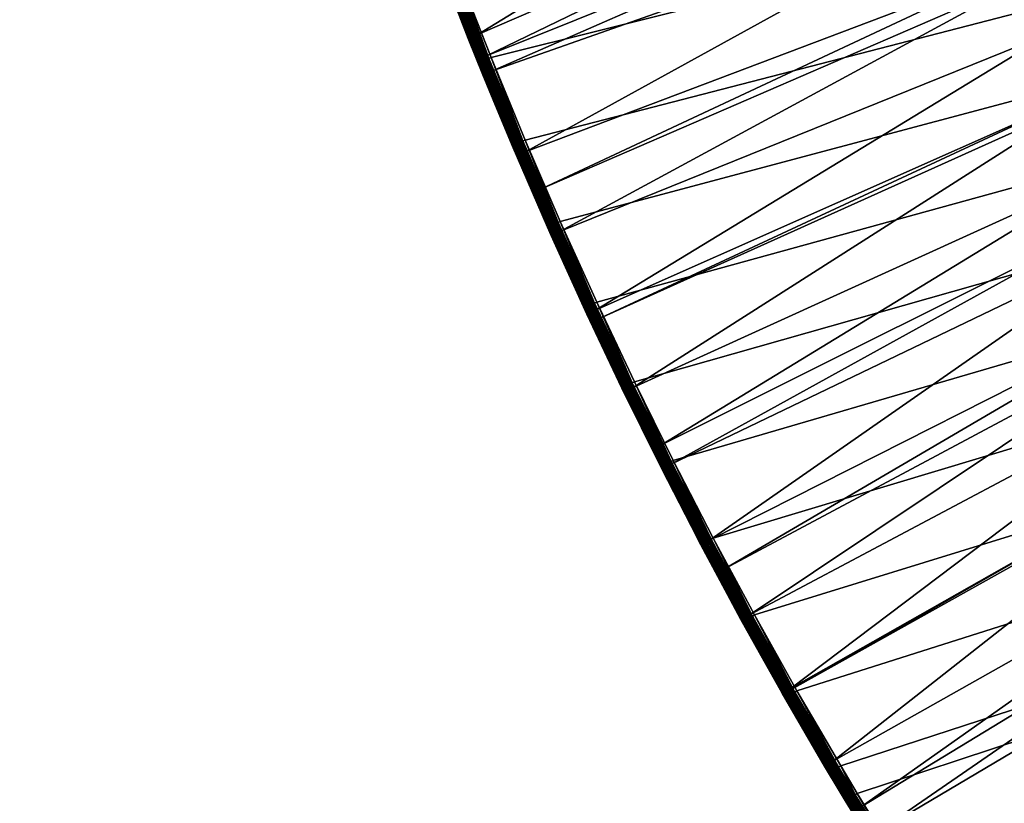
# Model space of a CAD drawing. Header units: inches. Extents: x 79 to 1679, y -392 to 1269.
# Tile 15 of 256: x 81 to 221, y -52 to 60. Entities that reach past the tile are written whole.
import ezdxf

# ---------------------------------------------------------------- set-up
doc = ezdxf.new("R2010")
doc.units = ezdxf.units.IN
doc.header["$MEASUREMENT"] = 0
doc.layers.get('0').update_dxf_attribs({"true_color": 0x9a9ae5})

msp = doc.modelspace()

# ---------------------------------------------------------------- meshes
at = {"color": 146, "true_color": 0x086e86}
mesh = msp.add_polyface(dxfattribs=at)
corners = [(1288.68, 1176.08, 1216.77), (1278.26, 1181.29, 1216.77), (80.75, 435.53, 1216.77), (1267.72, 1186.35, 1216.77), (1257.08, 1191.25, 1216.77), (1319.29, 1159.53, 1216.77), (1309.2, 1165.2, 1216.77), (1299, 1170.72, 1216.77), (1348.89, 1141.58, 1216.77), (1339.14, 1147.72, 1216.77), (1329.27, 1153.7, 1216.77), (1489.24, 1020.86, 1216.77), (1481.63, 1029.43, 1216.77), (1473.87, 1037.85, 1216.77), (1424.1, 1085.56, 1216.77), (1415.26, 1093.05, 1216.77), (1406.26, 1100.39, 1216.77), (1404.98, 1101.42, 1216.77), (1377.46, 1122.22, 1216.77), (1368.05, 1128.83, 1216.77), (1358.53, 1135.28, 1216.77), (1395.92, 1108.51, 1216.77), (1386.75, 1115.45, 1216.77), (1465.96, 1046.14, 1216.77), (1457.89, 1054.3, 1216.77), (1449.68, 1062.31, 1216.77), (1441.31, 1070.2, 1216.77), (1432.78, 1077.95, 1216.77), (926.01, 1165.14, 1186.77), (847.99, -288.64, 1186.77), (913.26, 1165.66, 1186.77), (835.27, -288.17, 1186.77), (900.55, 1166.02, 1186.77), (938.8, 1164.44, 1186.77), (940.44, 1164.34, 1186.77), (953.53, 1163.43, 1186.77), (966.52, 1162.34, 1186.77), (979.4, 1161.07, 1186.77), (992.17, 1159.64, 1186.77), (1004.84, 1158.03, 1186.77), (1017.39, 1156.26, 1186.77), (1029.85, 1154.31, 1186.77), (1042.2, 1152.19, 1186.77), (1054.43, 1149.9, 1186.77), (1066.56, 1147.45, 1186.77), (1078.57, 1144.83, 1186.77)]
mesh.append_faces([[corners[k] for k in face] for face in [(0, 1, 2), (2, 1, 3), (2, 3, 4), (5, 6, 2), (2, 6, 7), (2, 7, 0), (8, 9, 2), (2, 9, 10), (2, 10, 5), (2, 11, 12), (2, 12, 13), (14, 15, 2), (2, 15, 16), (2, 16, 17), (18, 19, 2), (2, 19, 20), (2, 20, 8), (17, 21, 2), (2, 21, 22), (2, 22, 18), (13, 23, 2), (2, 23, 24), (2, 24, 25), (25, 26, 2), (2, 26, 27), (2, 27, 14), (28, 29, 30), (30, 31, 32), (28, 33, 29), (29, 33, 34), (29, 34, 35), (35, 36, 29), (29, 36, 37), (29, 37, 38), (38, 39, 29), (29, 39, 40), (29, 40, 41), (41, 42, 29), (29, 42, 43), (29, 43, 44), (44, 45, 29)]], dxfattribs={"color": 146})
mesh = msp.add_polyface(dxfattribs=at)
corners = [(80.85, 423.66, 1216.77), (1676.77, 436.63, 1216.77), (80.75, 435.53, 1216.77), (81.19, 405.93, 1216.77), (81.73, 388.88, 1216.77), (82.48, 372.19, 1216.77), (83.43, 355.76, 1216.77), (84.58, 339.54, 1216.77), (472.08, -185.35, 1186.77), (463.42, -179.91, 1186.77), (900.55, 1166.02, 1186.77), (454.88, -174.34, 1186.77), (446.47, -168.64, 1186.77), (255.67, 59.4, 1186.77), (251.4, 68.73, 1186.77), (438.18, -162.81, 1186.77), (430.02, -156.84, 1186.77), (421.97, -150.73, 1186.77), (414.04, -144.49, 1186.77), (406.24, -138.11, 1186.77), (402.93, -135.33, 1186.77), (269.31, 31.98, 1186.77), (264.62, 41.02, 1186.77), (260.08, 50.16, 1186.77), (289.8, -3.79, 1186.77), (284.67, 4.64, 1186.77), (305.92, -28.38, 1186.77), (300.43, -20.3, 1186.77), (295.05, -12.11, 1186.77), (279.08, 14.2, 1186.77), (274.13, 23.04, 1186.77), (323.13, -51.89, 1186.77), (317.27, -44.17, 1186.77), (311.54, -36.33, 1186.77), (341.43, -74.34, 1186.77), (335.21, -66.98, 1186.77), (329.11, -59.49, 1186.77), (360.81, -95.71, 1186.77), (354.23, -88.7, 1186.77), (347.77, -81.58, 1186.77), (395.6, -129.02, 1186.77), (388.39, -122.58, 1186.77), (381.3, -116.03, 1186.77), (374.35, -109.37, 1186.77), (367.52, -102.6, 1186.77)]
mesh.append_faces([[corners[k] for k in face] for face in [(0, 1, 2), (0, 3, 1), (1, 3, 4), (1, 4, 5), (5, 6, 1), (1, 6, 7), (8, 9, 10), (10, 9, 11), (10, 11, 12), (13, 14, 10), (12, 15, 10), (10, 15, 16), (10, 16, 17), (17, 18, 10), (10, 18, 19), (10, 19, 20), (21, 22, 10), (10, 22, 23), (10, 23, 13), (10, 24, 25), (26, 27, 10), (10, 27, 28), (10, 28, 24), (25, 29, 10), (10, 29, 30), (10, 30, 21), (31, 32, 10), (10, 32, 33), (10, 33, 26), (34, 35, 10), (10, 35, 36), (10, 36, 31), (37, 38, 10), (10, 38, 39), (10, 39, 34), (20, 40, 10), (10, 40, 41), (10, 41, 42), (42, 43, 10), (10, 43, 44), (10, 44, 37)]], dxfattribs={"color": 146})
mesh = msp.add_polyface(dxfattribs=at)
corners = [(1676.77, 436.63, 1216.77), (84.58, 339.54, 1216.77), (85.93, 323.5, 1216.77), (115.14, 153.99, 1216.77), (118.66, 141.05, 1216.77), (122.34, 128.27, 1216.77), (126.19, 115.64, 1216.77), (87.49, 307.63, 1216.77), (89.24, 291.92, 1216.77), (91.2, 276.38, 1216.77), (130.21, 103.15, 1216.77), (134.39, 90.81, 1216.77), (93.37, 260.98, 1216.77), (95.73, 245.73, 1216.77), (98.31, 230.63, 1216.77), (101.08, 215.67, 1216.77), (104.07, 200.85, 1216.77), (107.27, 186.17, 1216.77), (110.67, 171.63, 1216.77), (114.29, 157.23, 1216.77), (900.55, 1166.02, 1186.77), (565.87, -232.56, 1186.77), (555.89, -228.42, 1186.77), (546.04, -224.16, 1186.77), (536.33, -219.76, 1186.77), (526.76, -215.24, 1186.77), (718.37, -275.59, 1186.77), (706.09, -273.34, 1186.77), (693.93, -270.93, 1186.77), (517.32, -210.58, 1186.77), (508.01, -205.8, 1186.77), (498.83, -200.88, 1186.77), (681.88, -268.35, 1186.77), (669.94, -265.59, 1186.77), (658.11, -262.67, 1186.77), (489.79, -195.83, 1186.77), (480.87, -190.66, 1186.77), (472.08, -185.35, 1186.77), (646.4, -259.59, 1186.77), (634.8, -256.33, 1186.77), (623.31, -252.91, 1186.77), (611.94, -249.32, 1186.77), (600.68, -245.56, 1186.77), (589.54, -241.63, 1186.77), (578.52, -237.53, 1186.77), (567.6, -233.26, 1186.77)]
mesh.append_faces([[corners[k] for k in face] for face in [(0, 1, 2), (3, 4, 0), (0, 4, 5), (0, 5, 6), (2, 7, 0), (0, 7, 8), (0, 8, 9), (6, 10, 0), (0, 10, 11), (9, 12, 0), (0, 12, 13), (0, 13, 14), (14, 15, 0), (0, 15, 16), (0, 16, 17), (17, 18, 0), (0, 18, 19), (0, 19, 3), (20, 21, 22), (22, 23, 20), (20, 23, 24), (20, 24, 25), (20, 26, 27), (20, 27, 28), (25, 29, 20), (20, 29, 30), (20, 30, 31), (28, 32, 20), (20, 32, 33), (20, 33, 34), (31, 35, 20), (20, 35, 36), (20, 36, 37), (34, 38, 20), (20, 38, 39), (20, 39, 40), (40, 41, 20), (20, 41, 42), (20, 42, 43), (43, 44, 20), (20, 44, 45), (20, 45, 21)]], dxfattribs={"color": 146})
mesh = msp.add_polyface(dxfattribs=at)
corners = [(1642.35, 723.21, 1216.77), (1638.83, 736.14, 1216.77), (80.75, 435.53, 1216.77), (1635.15, 748.92, 1216.77), (1631.3, 761.55, 1216.77), (1675.03, 504.68, 1216.77), (1674.08, 521.12, 1216.77), (1672.94, 537.36, 1216.77), (1671.59, 553.42, 1216.77), (1627.28, 774.03, 1216.77), (1623.1, 786.37, 1216.77), (1670.03, 569.31, 1216.77), (1668.28, 585.03, 1216.77), (1666.32, 600.61, 1216.77), (1664.15, 616.03, 1216.77), (1661.78, 631.3, 1216.77), (1659.21, 646.43, 1216.77), (1656.43, 661.41, 1216.77), (1653.44, 676.26, 1216.77), (1650.23, 690.96, 1216.77), (1646.82, 705.53, 1216.77), (1643.19, 719.96, 1216.77), (847.99, -288.64, 1186.77), (1194.62, 1108.48, 1186.77), (1204.56, 1104.31, 1186.77), (1214.36, 1100.01, 1186.77), (1224.03, 1095.58, 1186.77), (1233.56, 1091.01, 1186.77), (1242.95, 1086.32, 1186.77), (1252.22, 1081.5, 1186.77), (1261.35, 1076.55, 1186.77), (1270.35, 1071.47, 1186.77), (1279.22, 1066.26, 1186.77), (1287.97, 1060.92, 1186.77), (1078.57, 1144.83, 1186.77), (1090.47, 1142.04, 1186.77), (1102.26, 1139.08, 1186.77), (1113.93, 1135.95, 1186.77), (1125.49, 1132.66, 1186.77), (1136.94, 1129.2, 1186.77), (1148.27, 1125.57, 1186.77), (1159.48, 1121.78, 1186.77), (1170.58, 1117.81, 1186.77), (1181.56, 1113.68, 1186.77), (1192.43, 1109.38, 1186.77)]
mesh.append_faces([[corners[k] for k in face] for face in [(0, 1, 2), (2, 1, 3), (2, 3, 4), (5, 6, 2), (2, 6, 7), (2, 7, 8), (4, 9, 2), (2, 9, 10), (8, 11, 2), (2, 11, 12), (2, 12, 13), (13, 14, 2), (2, 14, 15), (2, 15, 16), (16, 17, 2), (2, 17, 18), (2, 18, 19), (19, 20, 2), (2, 20, 21), (2, 21, 0), (22, 23, 24), (24, 25, 22), (22, 25, 26), (22, 26, 27), (27, 28, 22), (22, 28, 29), (22, 29, 30), (30, 31, 22), (22, 31, 32), (22, 32, 33), (22, 34, 35), (22, 35, 36), (36, 37, 22), (22, 37, 38), (22, 38, 39), (39, 40, 22), (22, 40, 41), (22, 41, 42), (42, 43, 22), (22, 43, 44), (22, 44, 23)]], dxfattribs={"color": 146})
mesh = msp.add_polyface(dxfattribs=at)
corners = [(80.75, 435.53, 1216.77), (1676.77, 436.63, 1216.77), (1676.65, 453.49, 1216.77), (1676.32, 471.01, 1216.77), (1675.78, 488, 1216.77), (1675.03, 504.68, 1216.77), (1469.26, 878.41, 1186.77), (1474.35, 869.94, 1186.77), (847.99, -288.64, 1186.77), (1475.79, 867.49, 1186.77), (1453.26, 903.08, 1186.77), (1458.71, 894.98, 1186.77), (1464.05, 886.75, 1186.77), (1436.17, 926.69, 1186.77), (1441.99, 918.94, 1186.77), (1447.68, 911.07, 1186.77), (1417.99, 949.24, 1186.77), (1424.17, 941.84, 1186.77), (1430.23, 934.32, 1186.77), (1398.72, 970.72, 1186.77), (1405.26, 963.68, 1186.77), (1411.68, 956.52, 1186.77), (1287.97, 1060.92, 1186.77), (1296.59, 1055.45, 1186.77), (1305.08, 1049.84, 1186.77), (1313.45, 1044.11, 1186.77), (1321.69, 1038.24, 1186.77), (1329.81, 1032.24, 1186.77), (1337.82, 1026.1, 1186.77), (1345.7, 1019.82, 1186.77), (1353.46, 1013.41, 1186.77), (1356.84, 1010.55, 1186.77), (1364.13, 1004.19, 1186.77), (1371.31, 997.72, 1186.77), (1378.35, 991.14, 1186.77), (1503.93, 813.2, 1186.77), (1508.14, 803.81, 1186.77), (1512.22, 794.32, 1186.77), (1385.27, 984.45, 1186.77), (1392.05, 977.64, 1186.77), (1490.48, 840.79, 1186.77), (1495.1, 831.7, 1186.77), (1499.58, 822.5, 1186.77), (1480.82, 858.69, 1186.77), (1485.72, 849.79, 1186.77)]
mesh.append_faces([[corners[k] for k in face] for face in [(0, 1, 2), (2, 3, 0), (0, 3, 4), (0, 4, 5), (6, 7, 8), (8, 7, 9), (10, 11, 8), (8, 11, 12), (8, 12, 6), (13, 14, 8), (8, 14, 15), (8, 15, 10), (16, 17, 8), (8, 17, 18), (8, 18, 13), (19, 20, 8), (8, 20, 21), (8, 21, 16), (22, 23, 8), (8, 23, 24), (8, 24, 25), (25, 26, 8), (8, 26, 27), (8, 27, 28), (28, 29, 8), (8, 29, 30), (8, 30, 31), (31, 32, 8), (8, 32, 33), (8, 33, 34), (35, 36, 8), (8, 36, 37), (34, 38, 8), (8, 38, 39), (8, 39, 19), (40, 41, 8), (8, 41, 42), (8, 42, 35), (9, 43, 8), (8, 43, 44), (8, 44, 40)]], dxfattribs={"color": 146})
mesh = msp.add_polyface(dxfattribs=at)
corners = [(200.16, -50.3, 1216.77), (206.32, -60.29, 1216.77), (1676.77, 436.63, 1216.77), (212.62, -70.13, 1216.77), (219.06, -79.83, 1216.77), (225.65, -89.38, 1216.77), (232.38, -98.78, 1216.77), (239.26, -108.04, 1216.77), (134.39, 90.81, 1216.77), (138.74, 78.62, 1216.77), (143.26, 66.56, 1216.77), (147.94, 54.65, 1216.77), (152.8, 42.88, 1216.77), (157.82, 31.25, 1216.77), (163.01, 19.76, 1216.77), (168.38, 8.4, 1216.77), (173.91, -2.82, 1216.77), (179.62, -13.9, 1216.77), (185.5, -24.85, 1216.77), (191.56, -35.67, 1216.77), (197.79, -46.36, 1216.77), (403.17, -158.03, 1188.29), (395.75, -162.96, 1190.18), (395.13, -151.45, 1188.29), (389.68, -158, 1190.18), (386.21, -155.09, 1190.18), (391.72, -148.59, 1188.29), (416.64, -157.63, 1187.15), (411.35, -164.47, 1188.29), (408.59, -151.28, 1187.15), (400.66, -144.81, 1187.15), (397.3, -141.99, 1187.15), (384.15, -142.08, 1188.29), (389.86, -135.57, 1187.15), (430.02, -156.84, 1186.77), (424.81, -163.83, 1187.15), (421.97, -150.73, 1186.77), (414.04, -144.49, 1186.77), (406.24, -138.11, 1186.77), (402.93, -135.33, 1186.77), (395.6, -129.02, 1186.77)]
mesh.append_faces([[corners[k] for k in face] for face in [(0, 1, 2), (2, 1, 3), (2, 3, 4), (4, 5, 2), (2, 5, 6), (2, 6, 7), (2, 8, 9), (9, 10, 2), (2, 10, 11), (2, 11, 12), (12, 13, 2), (2, 13, 14), (2, 14, 15), (15, 16, 2), (2, 16, 17), (2, 17, 18), (18, 19, 2), (2, 19, 20), (2, 20, 0), (21, 22, 23), (22, 24, 23), (23, 24, 25), (23, 25, 26), (27, 28, 21), (27, 21, 29), (29, 21, 23), (29, 23, 30), (30, 23, 26), (30, 26, 31), (31, 26, 32), (31, 32, 33), (34, 35, 27), (34, 27, 36), (36, 27, 29), (36, 29, 37), (37, 29, 30), (37, 30, 38), (38, 30, 31), (38, 31, 39), (39, 31, 33), (39, 33, 40)]], dxfattribs={"color": 146})
mesh = msp.add_polyface(dxfattribs=at)
corners = [(236.81, 38.83, 1190.18), (168.2, 7.59, 1210.37), (232.23, 48.44, 1190.18), (163.51, 17.48, 1210.37), (231.83, 49.3, 1190.18), (162.95, 18.66, 1210.37), (227.78, 58.15, 1190.18), (157.86, 29.88, 1210.37), (224.36, 65.95, 1190.18), (155.21, 35.98, 1210.37), (223.48, 67.95, 1190.18), (152.93, 41.24, 1210.37), (219.32, 77.85, 1190.18), (148.15, 52.76, 1210.37), (217.23, 83.02, 1190.18), (147.29, 54.9, 1210.37), (215.3, 87.84, 1190.18), (146.08, 57.93, 1210.37), (211.41, 97.93, 1190.18), (141.13, 70.69, 1210.37), (210.45, 100.55, 1190.18), (139.81, 74.28, 1210.37), (207.67, 108.11, 1190.18), (136.39, 83.59, 1210.37), (204.06, 118.38, 1190.18), (204, 118.55, 1190.18), (235.55, 61.63, 1188.29), (231.3, 71.31, 1188.29), (223.22, 90.96, 1188.29), (227.19, 81.09, 1188.29), (219.38, 100.93, 1188.29), (215.68, 110.99, 1188.29), (239.25, 74.73, 1187.15), (235.19, 84.38, 1187.15), (231.27, 94.13, 1187.15), (227.48, 103.97, 1187.15), (239.38, 97.32, 1186.77)]
mesh.append_faces([[corners[k] for k in face] for face in [(0, 1, 2), (2, 3, 4), (4, 3, 5), (4, 5, 6), (6, 5, 7), (6, 7, 8), (8, 7, 9), (8, 9, 10), (10, 9, 11), (10, 11, 12), (12, 11, 13), (12, 13, 14), (14, 13, 15), (14, 15, 16), (16, 15, 17), (16, 17, 18), (18, 17, 19), (18, 19, 20), (20, 21, 22), (22, 23, 24), (24, 23, 25), (4, 6, 26), (26, 6, 8), (26, 8, 27), (27, 8, 10), (27, 10, 12), (14, 28, 12), (12, 28, 29), (12, 29, 27), (14, 16, 28), (28, 16, 18), (28, 18, 30), (30, 18, 20), (30, 20, 31), (20, 22, 31), (32, 27, 29), (33, 29, 28), (33, 28, 34), (34, 28, 30), (34, 30, 35), (35, 30, 31), (36, 34, 35)]], dxfattribs={"color": 146})
mesh = msp.add_polyface(dxfattribs=at)
corners = [(144.7, 57.38, 1212.31), (146.09, 53.91, 1214.77), (139.82, 69.98, 1212.31), (141.39, 65.85, 1214.77), (210.45, 100.55, 1190.18), (141.13, 70.69, 1210.37), (139.81, 74.28, 1210.37), (140.84, 70.58, 1210.48), (146.08, 57.93, 1210.37), (145.79, 57.81, 1210.48), (147.29, 54.9, 1210.37), (139.77, 70.18, 1211.98), (144.72, 57.39, 1211.98), (140.58, 70.48, 1210.64), (145.52, 57.71, 1210.64), (147.86, 52.64, 1210.48), (140.34, 70.39, 1210.85), (145.29, 57.61, 1210.85), (147.6, 52.54, 1210.64), (140.13, 70.31, 1211.09), (145.08, 57.53, 1211.09), (139.97, 70.25, 1211.36), (144.92, 57.47, 1211.36), (139.84, 70.21, 1211.66), (144.8, 57.42, 1211.66), (141.42, 65.86, 1215.12), (146.12, 53.92, 1215.12), (141.5, 65.89, 1215.46), (146.2, 53.95, 1215.46), (141.64, 65.94, 1215.77), (146.34, 54.01, 1215.77), (141.83, 66.02, 1216.06), (146.52, 54.08, 1216.06), (142.06, 66.1, 1216.3), (146.75, 54.17, 1216.3), (142.32, 66.21, 1216.5), (147.01, 54.28, 1216.5), (142.62, 66.32, 1216.65), (147.31, 54.4, 1216.65), (142.93, 66.44, 1216.74), (147.62, 54.52, 1216.74), (138.74, 78.62, 1216.77), (143.26, 66.56, 1216.77), (147.94, 54.65, 1216.77)]
mesh.append_faces([[corners[k] for k in face] for face in [(0, 1, 2), (1, 3, 2), (4, 5, 6), (7, 5, 8), (7, 8, 9), (9, 8, 10), (2, 11, 0), (0, 11, 12), (13, 7, 9), (13, 9, 14), (14, 9, 15), (16, 13, 14), (16, 14, 17), (17, 14, 18), (19, 16, 17), (19, 17, 20), (21, 19, 20), (21, 20, 22), (23, 21, 22), (23, 22, 24), (11, 23, 24), (11, 24, 12), (25, 3, 1), (25, 1, 26), (27, 25, 26), (27, 26, 28), (29, 27, 28), (29, 28, 30), (31, 29, 30), (31, 30, 32), (33, 31, 32), (33, 32, 34), (35, 33, 34), (35, 34, 36), (37, 35, 36), (37, 36, 38), (39, 37, 38), (39, 38, 40), (41, 39, 42), (42, 39, 40), (42, 40, 43)]], dxfattribs={"color": 146})
mesh = msp.add_polyface(dxfattribs=at)
corners = [(148.27, 48.6, 1212.31), (150.95, 42.11, 1214.77), (148.27, 48.6, 1214.77), (146.78, 52.2, 1212.31), (146.09, 53.91, 1214.77), (144.7, 57.38, 1212.31), (146.8, 52.21, 1211.98), (145.79, 57.81, 1210.48), (147.29, 54.9, 1210.37), (147.86, 52.64, 1210.48), (144.72, 57.39, 1211.98), (148.15, 52.76, 1210.37), (152.93, 41.24, 1210.37), (151.59, 40.68, 1211.98), (145.52, 57.71, 1210.64), (147.6, 52.54, 1210.64), (152.64, 41.12, 1210.48), (145.29, 57.61, 1210.85), (147.36, 52.44, 1210.85), (152.38, 41.01, 1210.64), (145.08, 57.53, 1211.09), (147.16, 52.36, 1211.09), (152.15, 40.91, 1210.85), (144.92, 57.47, 1211.36), (147, 52.29, 1211.36), (151.94, 40.83, 1211.09), (144.8, 57.42, 1211.66), (146.87, 52.24, 1211.66), (151.78, 40.76, 1211.36), (151.66, 40.71, 1211.66), (146.12, 53.92, 1215.12), (150.98, 42.12, 1215.12), (146.2, 53.95, 1215.46), (146.34, 54.01, 1215.77), (151.06, 42.15, 1215.46), (146.52, 54.08, 1216.06), (151.2, 42.21, 1215.77), (146.75, 54.17, 1216.3), (151.38, 42.29, 1216.06), (147.01, 54.28, 1216.5), (151.61, 42.38, 1216.3), (151.88, 42.49, 1216.5), (147.31, 54.4, 1216.65), (152.17, 42.62, 1216.65), (147.62, 54.52, 1216.74), (152.48, 42.75, 1216.74), (147.94, 54.65, 1216.77), (152.8, 42.88, 1216.77)]
mesh.append_faces([[corners[k] for k in face] for face in [(0, 1, 2), (0, 2, 3), (3, 2, 4), (3, 4, 5), (6, 3, 5), (7, 8, 9), (5, 10, 6), (8, 11, 9), (9, 11, 12), (3, 6, 0), (0, 6, 13), (14, 9, 15), (15, 9, 16), (17, 15, 18), (18, 15, 19), (20, 17, 18), (20, 18, 21), (21, 18, 22), (23, 20, 21), (23, 21, 24), (24, 21, 25), (26, 23, 24), (26, 24, 27), (27, 24, 28), (10, 26, 27), (10, 27, 6), (6, 27, 29), (30, 4, 2), (30, 2, 31), (32, 30, 31), (33, 32, 34), (35, 33, 36), (37, 35, 38), (39, 37, 40), (39, 40, 41), (42, 39, 41), (42, 41, 43), (44, 42, 43), (44, 43, 45), (46, 44, 45), (46, 45, 47)]], dxfattribs={"color": 146})
mesh = msp.add_polyface(dxfattribs=at)
corners = [(151.56, 40.67, 1212.31), (155.99, 30.44, 1214.77), (150.95, 42.11, 1214.77), (148.27, 48.6, 1212.31), (147.86, 52.64, 1210.48), (152.93, 41.24, 1210.37), (152.64, 41.12, 1210.48), (155.21, 35.98, 1210.37), (157.58, 29.75, 1210.48), (151.59, 40.68, 1211.98), (156.53, 29.29, 1211.98), (147.6, 52.54, 1210.64), (152.38, 41.01, 1210.64), (147.36, 52.44, 1210.85), (152.15, 40.91, 1210.85), (157.32, 29.64, 1210.64), (147.16, 52.36, 1211.09), (151.94, 40.83, 1211.09), (157.09, 29.53, 1210.85), (147, 52.29, 1211.36), (151.78, 40.76, 1211.36), (156.88, 29.45, 1211.09), (146.87, 52.24, 1211.66), (151.66, 40.71, 1211.66), (156.72, 29.37, 1211.36), (146.8, 52.21, 1211.98), (156.6, 29.32, 1211.66), (148.27, 48.6, 1214.77), (150.98, 42.12, 1215.12), (146.2, 53.95, 1215.46), (151.06, 42.15, 1215.46), (156.02, 30.46, 1215.12), (156.1, 30.49, 1215.46), (146.34, 54.01, 1215.77), (151.2, 42.21, 1215.77), (156.24, 30.55, 1215.77), (146.52, 54.08, 1216.06), (151.38, 42.29, 1216.06), (156.42, 30.63, 1216.06), (146.75, 54.17, 1216.3), (151.61, 42.38, 1216.3), (156.64, 30.73, 1216.3), (151.88, 42.49, 1216.5), (156.9, 30.85, 1216.5), (152.17, 42.62, 1216.65), (157.19, 30.98, 1216.65), (152.48, 42.75, 1216.74), (157.5, 31.11, 1216.74), (152.8, 42.88, 1216.77), (157.82, 31.25, 1216.77)]
mesh.append_faces([[corners[k] for k in face] for face in [(0, 1, 2), (0, 2, 3), (4, 5, 6), (6, 5, 7), (6, 7, 8), (3, 9, 0), (0, 9, 10), (11, 6, 12), (12, 6, 8), (13, 12, 14), (14, 12, 15), (16, 14, 17), (17, 14, 18), (19, 17, 20), (20, 17, 21), (22, 20, 23), (23, 20, 24), (25, 23, 9), (9, 23, 26), (27, 2, 28), (28, 2, 1), (29, 28, 30), (30, 28, 31), (30, 31, 32), (33, 30, 34), (34, 30, 32), (34, 32, 35), (36, 34, 37), (37, 34, 35), (37, 35, 38), (39, 37, 40), (40, 37, 38), (40, 38, 41), (42, 40, 41), (42, 41, 43), (44, 42, 43), (44, 43, 45), (46, 44, 45), (46, 45, 47), (48, 46, 47), (48, 47, 49)]], dxfattribs={"color": 146})
mesh = msp.add_polyface(dxfattribs=at)
corners = [(166.86, 6.94, 1212.31), (172.13, -3.72, 1214.77), (166.6, 7.49, 1214.77), (166.6, 7.49, 1212.31), (166.58, 7.54, 1214.77), (251.45, 10.57, 1190.18), (184.87, -24.78, 1210.37), (247.82, 17.31, 1190.18), (181.34, -18.21, 1210.37), (246.42, 19.89, 1190.18), (179.16, -14.13, 1210.37), (241.54, 29.31, 1190.18), (173.6, -3.34, 1210.37), (239.66, 33.1, 1190.18), (172.23, -0.57, 1210.37), (236.81, 38.83, 1190.18), (168.2, 7.59, 1210.37), (232.23, 48.44, 1190.18), (163.51, 17.48, 1210.37), (173.32, -3.48, 1210.48), (167.92, 7.45, 1210.48), (166.89, 6.95, 1211.98), (172.3, -4, 1211.98), (162.41, 18.41, 1210.64), (167.66, 7.33, 1210.64), (167.43, 7.22, 1210.85), (173.07, -3.61, 1210.64), (167.23, 7.12, 1211.09), (172.84, -3.73, 1210.85), (167.07, 7.04, 1211.36), (172.64, -3.82, 1211.09), (166.96, 6.99, 1211.66), (172.49, -3.9, 1211.36), (172.37, -3.96, 1211.66), (166.6, 7.55, 1215.12), (172.15, -3.7, 1215.12), (166.68, 7.59, 1215.46), (166.82, 7.65, 1215.77), (172.23, -3.66, 1215.46), (167, 7.74, 1216.06), (172.36, -3.59, 1215.77), (167.22, 7.85, 1216.3), (172.54, -3.5, 1216.06), (167.48, 7.97, 1216.5), (172.76, -3.39, 1216.3), (173.02, -3.27, 1216.5), (162.39, 19.47, 1216.65), (167.76, 8.11, 1216.65), (173.3, -3.12, 1216.65), (162.7, 19.61, 1216.74), (168.06, 8.25, 1216.74), (173.6, -2.97, 1216.74), (163.01, 19.76, 1216.77), (168.38, 8.4, 1216.77), (173.91, -2.82, 1216.77)]
mesh.append_faces([[corners[k] for k in face] for face in [(0, 1, 2), (0, 2, 3), (3, 2, 4), (5, 6, 7), (7, 8, 9), (9, 10, 11), (11, 10, 12), (11, 12, 13), (13, 12, 14), (13, 14, 15), (15, 14, 16), (17, 16, 18), (14, 19, 20), (20, 18, 16), (20, 16, 14), (3, 21, 0), (0, 21, 22), (23, 20, 24), (24, 20, 19), (25, 24, 26), (27, 25, 28), (29, 27, 30), (31, 29, 32), (21, 31, 33), (34, 4, 2), (34, 2, 35), (36, 34, 35), (37, 36, 38), (39, 37, 40), (41, 39, 42), (43, 41, 44), (43, 44, 45), (46, 43, 47), (47, 43, 45), (47, 45, 48), (49, 47, 50), (50, 47, 48), (50, 48, 51), (52, 50, 53), (53, 50, 51), (53, 51, 54)]], dxfattribs={"color": 146})
mesh = msp.add_polyface(dxfattribs=at)
corners = [(157.19, 27.77, 1212.31), (161.2, 18.92, 1214.77), (157.2, 27.77, 1214.77), (156.51, 29.28, 1212.31), (155.99, 30.44, 1214.77), (151.56, 40.67, 1212.31), (156.53, 29.29, 1211.98), (161.63, 18.05, 1211.98), (155.21, 35.98, 1210.37), (157.86, 29.88, 1210.37), (157.58, 29.75, 1210.48), (162.95, 18.66, 1210.37), (162.67, 18.53, 1210.48), (152.38, 41.01, 1210.64), (157.32, 29.64, 1210.64), (152.15, 40.91, 1210.85), (157.09, 29.53, 1210.85), (162.41, 18.41, 1210.64), (151.94, 40.83, 1211.09), (156.88, 29.45, 1211.09), (162.18, 18.3, 1210.85), (151.78, 40.76, 1211.36), (156.72, 29.37, 1211.36), (161.98, 18.21, 1211.09), (151.66, 40.71, 1211.66), (156.6, 29.32, 1211.66), (161.82, 18.14, 1211.36), (151.59, 40.68, 1211.98), (161.7, 18.08, 1211.66), (150.98, 42.12, 1215.12), (156.02, 30.46, 1215.12), (161.22, 18.93, 1215.12), (156.1, 30.49, 1215.46), (161.31, 18.97, 1215.46), (156.24, 30.55, 1215.77), (161.44, 19.03, 1215.77), (156.42, 30.63, 1216.06), (161.62, 19.12, 1216.06), (156.64, 30.73, 1216.3), (161.85, 19.22, 1216.3), (156.9, 30.85, 1216.5), (162.1, 19.34, 1216.5), (157.19, 30.98, 1216.65), (162.39, 19.47, 1216.65), (157.5, 31.11, 1216.74), (162.7, 19.61, 1216.74), (157.82, 31.25, 1216.77), (163.01, 19.76, 1216.77)]
mesh.append_faces([[corners[k] for k in face] for face in [(0, 1, 2), (0, 2, 3), (3, 2, 4), (3, 4, 5), (5, 6, 3), (3, 6, 0), (0, 6, 7), (8, 9, 10), (10, 9, 11), (10, 11, 12), (13, 10, 14), (14, 10, 12), (15, 14, 16), (16, 14, 17), (18, 16, 19), (19, 16, 20), (21, 19, 22), (22, 19, 23), (24, 22, 25), (25, 22, 26), (27, 25, 6), (6, 25, 28), (29, 4, 30), (30, 4, 2), (30, 2, 31), (32, 30, 31), (32, 31, 33), (34, 32, 33), (34, 33, 35), (36, 34, 35), (36, 35, 37), (38, 36, 37), (38, 37, 39), (40, 38, 39), (40, 39, 41), (42, 40, 41), (42, 41, 43), (44, 42, 43), (44, 43, 45), (46, 44, 45), (46, 45, 47)]], dxfattribs={"color": 146})
mesh = msp.add_polyface(dxfattribs=at)
corners = [(166.6, 7.49, 1212.31), (166.58, 7.54, 1214.77), (161.61, 18.04, 1212.31), (161.2, 18.92, 1214.77), (157.19, 27.77, 1212.31), (161.63, 18.05, 1211.98), (162.67, 18.53, 1210.48), (162.95, 18.66, 1210.37), (163.51, 17.48, 1210.37), (167.92, 7.45, 1210.48), (166.89, 6.95, 1211.98), (157.32, 29.64, 1210.64), (162.41, 18.41, 1210.64), (157.09, 29.53, 1210.85), (162.18, 18.3, 1210.85), (167.66, 7.33, 1210.64), (167.43, 7.22, 1210.85), (156.88, 29.45, 1211.09), (161.98, 18.21, 1211.09), (167.23, 7.12, 1211.09), (156.72, 29.37, 1211.36), (161.82, 18.14, 1211.36), (167.07, 7.04, 1211.36), (156.6, 29.32, 1211.66), (161.7, 18.08, 1211.66), (166.96, 6.99, 1211.66), (156.53, 29.29, 1211.98), (157.2, 27.77, 1214.77), (161.22, 18.93, 1215.12), (166.6, 7.55, 1215.12), (161.31, 18.97, 1215.46), (166.68, 7.59, 1215.46), (161.44, 19.03, 1215.77), (166.82, 7.65, 1215.77), (161.62, 19.12, 1216.06), (167, 7.74, 1216.06), (161.85, 19.22, 1216.3), (167.22, 7.85, 1216.3), (162.1, 19.34, 1216.5), (167.48, 7.97, 1216.5), (162.39, 19.47, 1216.65), (162.7, 19.61, 1216.74), (167.76, 8.11, 1216.65), (163.01, 19.76, 1216.77), (168.06, 8.25, 1216.74)]
mesh.append_faces([[corners[k] for k in face] for face in [(0, 1, 2), (2, 1, 3), (2, 3, 4), (4, 5, 2), (6, 7, 8), (6, 8, 9), (2, 5, 0), (0, 5, 10), (11, 6, 12), (12, 6, 9), (13, 12, 14), (14, 12, 15), (14, 15, 16), (17, 14, 18), (18, 14, 16), (18, 16, 19), (20, 18, 21), (21, 18, 19), (21, 19, 22), (23, 21, 24), (24, 21, 22), (24, 22, 25), (26, 24, 5), (5, 24, 25), (5, 25, 10), (27, 3, 28), (28, 3, 1), (28, 1, 29), (30, 28, 29), (30, 29, 31), (32, 30, 31), (32, 31, 33), (34, 32, 33), (34, 33, 35), (36, 34, 35), (36, 35, 37), (38, 36, 37), (38, 37, 39), (40, 38, 39), (41, 40, 42), (43, 41, 44)]], dxfattribs={"color": 146})
mesh = msp.add_polyface(dxfattribs=at)
corners = [(177.84, -14.82, 1212.31), (183.75, -25.81, 1214.77), (177.85, -14.83, 1214.77), (176.51, -12.23, 1212.31), (176.51, -12.23, 1214.77), (256.3, 1.92, 1190.18), (190.74, -35.28, 1210.37), (251.45, 10.57, 1190.18), (184.87, -24.78, 1210.37), (247.82, 17.31, 1190.18), (181.34, -18.21, 1210.37), (246.42, 19.89, 1190.18), (179.16, -14.13, 1210.37), (173.32, -3.48, 1210.48), (178.88, -14.27, 1210.48), (184.6, -24.92, 1210.48), (177.87, -14.81, 1211.98), (183.59, -25.47, 1211.98), (173.07, -3.61, 1210.64), (178.63, -14.41, 1210.64), (184.35, -25.06, 1210.64), (172.84, -3.73, 1210.85), (178.4, -14.52, 1210.85), (184.12, -25.18, 1210.85), (172.64, -3.82, 1211.09), (178.21, -14.63, 1211.09), (178.05, -14.71, 1211.36), (183.93, -25.29, 1211.09), (177.94, -14.77, 1211.66), (183.78, -25.37, 1211.36), (183.66, -25.44, 1211.66), (177.88, -14.82, 1215.12), (177.96, -14.77, 1215.46), (183.78, -25.8, 1215.12), (178.09, -14.71, 1215.77), (183.85, -25.75, 1215.46), (178.26, -14.61, 1216.06), (183.98, -25.68, 1215.77), (172.76, -3.39, 1216.3), (178.48, -14.5, 1216.3), (184.16, -25.59, 1216.06), (173.02, -3.27, 1216.5), (178.73, -14.37, 1216.5), (184.37, -25.47, 1216.3), (173.3, -3.12, 1216.65), (179.01, -14.22, 1216.65), (184.63, -25.33, 1216.5), (184.9, -25.18, 1216.65), (173.6, -2.97, 1216.74), (179.31, -14.06, 1216.74), (185.2, -25.02, 1216.74), (173.91, -2.82, 1216.77), (179.62, -13.9, 1216.77), (185.5, -24.85, 1216.77)]
mesh.append_faces([[corners[k] for k in face] for face in [(0, 1, 2), (0, 2, 3), (3, 2, 4), (5, 6, 7), (7, 6, 8), (9, 8, 10), (11, 10, 12), (13, 12, 14), (14, 12, 10), (14, 10, 15), (3, 16, 0), (0, 16, 17), (18, 14, 19), (19, 14, 15), (19, 15, 20), (21, 19, 22), (22, 19, 20), (22, 20, 23), (24, 22, 25), (25, 22, 23), (26, 25, 27), (28, 26, 29), (16, 28, 30), (4, 2, 31), (31, 2, 1), (32, 31, 33), (34, 32, 35), (36, 34, 37), (38, 36, 39), (39, 36, 40), (41, 39, 42), (42, 39, 43), (44, 42, 45), (45, 42, 46), (45, 46, 47), (48, 45, 49), (49, 45, 47), (49, 47, 50), (51, 49, 52), (52, 49, 50), (52, 50, 53)]], dxfattribs={"color": 146})
mesh = msp.add_polyface(dxfattribs=at)
corners = [(302.65, -67.72, 1190.18), (243.81, -114.82, 1210.37), (243.48, -114.41, 1210.37), (296.52, -59.64, 1190.18), (236.32, -104.99, 1210.37), (293.35, -55.31, 1190.18), (232.51, -99.79, 1210.37), (290.52, -51.44, 1190.18), (229.32, -95.43, 1210.37), (284.65, -43.12, 1190.18), (222.49, -85.75, 1210.37), (283.62, -41.6, 1190.18), (221.53, -84.34, 1210.37), (278.9, -34.68, 1190.18), (215.82, -75.93, 1210.37), (274.21, -27.52, 1190.18), (210.95, -68.48, 1210.37), (273.29, -26.11, 1190.18), (209.31, -65.97, 1210.37), (267.8, -17.43, 1190.18), (202.96, -55.88, 1210.37), (265.12, -13.02, 1190.18), (200.73, -52.19, 1210.37), (262.44, -8.62, 1190.18), (196.77, -45.65, 1210.37), (256.62, 1.35, 1190.18), (190.83, -35.43, 1210.37), (256.3, 1.92, 1190.18), (280.45, -21.5, 1188.29), (269.76, -4.26, 1188.29), (275.04, -12.94, 1188.29), (264.01, 5.58, 1188.29), (258.91, 14.67, 1188.29), (251.45, 10.57, 1190.18), (247.82, 17.31, 1190.18), (282.39, -8.38, 1187.15), (277.18, 0.18, 1187.15), (271.52, 9.87, 1187.15), (266.49, 18.84, 1187.15), (284.67, 4.64, 1186.77), (279.08, 14.2, 1186.77), (232.38, -98.78, 1216.77), (232.1, -98.99, 1216.74), (238.98, -108.25, 1216.74)]
mesh.append_faces([[corners[k] for k in face] for face in [(0, 1, 2), (3, 2, 4), (3, 4, 5), (5, 4, 6), (5, 6, 7), (7, 6, 8), (7, 8, 9), (9, 8, 10), (9, 10, 11), (11, 10, 12), (11, 12, 13), (13, 12, 14), (13, 14, 15), (15, 14, 16), (15, 16, 17), (17, 18, 19), (19, 20, 21), (21, 22, 23), (23, 24, 25), (25, 26, 27), (28, 15, 17), (28, 17, 19), (21, 29, 19), (19, 29, 30), (19, 30, 28), (21, 23, 29), (29, 23, 25), (29, 25, 31), (31, 25, 27), (31, 27, 32), (27, 33, 32), (32, 33, 34), (35, 30, 29), (35, 29, 36), (36, 29, 31), (36, 31, 37), (37, 31, 32), (37, 32, 38), (39, 36, 37), (40, 37, 38), (41, 42, 43)]], dxfattribs={"color": 146})
mesh = msp.add_polyface(dxfattribs=at)
corners = [(176.51, -12.23, 1212.31), (176.51, -12.23, 1214.77), (172.27, -4.01, 1212.31), (172.13, -3.72, 1214.77), (166.86, 6.94, 1212.31), (172.3, -4, 1211.98), (172.23, -0.57, 1210.37), (173.6, -3.34, 1210.37), (173.32, -3.48, 1210.48), (179.16, -14.13, 1210.37), (177.87, -14.81, 1211.98), (167.66, 7.33, 1210.64), (173.07, -3.61, 1210.64), (178.88, -14.27, 1210.48), (167.43, 7.22, 1210.85), (172.84, -3.73, 1210.85), (178.63, -14.41, 1210.64), (167.23, 7.12, 1211.09), (172.64, -3.82, 1211.09), (178.4, -14.52, 1210.85), (167.07, 7.04, 1211.36), (172.49, -3.9, 1211.36), (178.21, -14.63, 1211.09), (178.05, -14.71, 1211.36), (166.96, 6.99, 1211.66), (172.37, -3.96, 1211.66), (177.94, -14.77, 1211.66), (166.89, 6.95, 1211.98), (177.88, -14.82, 1215.12), (172.15, -3.7, 1215.12), (166.6, 7.49, 1214.77), (166.68, 7.59, 1215.46), (172.23, -3.66, 1215.46), (177.96, -14.77, 1215.46), (166.82, 7.65, 1215.77), (172.36, -3.59, 1215.77), (178.09, -14.71, 1215.77), (167, 7.74, 1216.06), (172.54, -3.5, 1216.06), (178.26, -14.61, 1216.06), (167.22, 7.85, 1216.3), (172.76, -3.39, 1216.3), (173.02, -3.27, 1216.5), (178.48, -14.5, 1216.3), (173.3, -3.12, 1216.65), (178.73, -14.37, 1216.5), (173.6, -2.97, 1216.74), (179.01, -14.22, 1216.65), (173.91, -2.82, 1216.77), (179.31, -14.06, 1216.74)]
mesh.append_faces([[corners[k] for k in face] for face in [(0, 1, 2), (2, 1, 3), (2, 3, 4), (4, 5, 2), (6, 7, 8), (8, 7, 9), (2, 5, 0), (0, 5, 10), (11, 8, 12), (12, 8, 13), (14, 12, 15), (15, 12, 16), (17, 15, 18), (18, 15, 19), (20, 18, 21), (21, 18, 22), (21, 22, 23), (24, 21, 25), (25, 21, 23), (25, 23, 26), (27, 25, 5), (5, 25, 26), (5, 26, 10), (1, 28, 29), (29, 30, 3), (29, 3, 1), (31, 29, 32), (32, 29, 28), (32, 28, 33), (34, 32, 35), (35, 32, 33), (35, 33, 36), (37, 35, 38), (38, 35, 36), (38, 36, 39), (40, 38, 41), (41, 38, 39), (42, 41, 43), (44, 42, 45), (46, 44, 47), (48, 46, 49)]], dxfattribs={"color": 146})
mesh = msp.add_polyface(dxfattribs=at)
corners = [(197.74, -50.11, 1212.31), (198.45, -51.33, 1214.77), (197.72, -50.12, 1214.77), (195.5, -46.4, 1212.31), (196.08, -47.38, 1214.77), (267.8, -17.43, 1190.18), (209.31, -65.97, 1210.37), (202.96, -55.88, 1210.37), (265.12, -13.02, 1190.18), (200.73, -52.19, 1210.37), (262.44, -8.62, 1190.18), (196.77, -45.65, 1210.37), (256.62, 1.35, 1190.18), (190.83, -35.43, 1210.37), (256.3, 1.92, 1190.18), (190.74, -35.28, 1210.37), (196.51, -45.8, 1210.48), (195.52, -46.39, 1211.98), (190.23, -35.57, 1210.64), (196.26, -45.95, 1210.64), (202.7, -56.04, 1210.48), (196.04, -46.08, 1210.85), (202.46, -56.19, 1210.64), (195.85, -46.19, 1211.09), (202.24, -56.32, 1210.85), (195.7, -46.28, 1211.36), (202.05, -56.44, 1211.09), (195.59, -46.35, 1211.66), (201.9, -56.53, 1211.36), (201.79, -56.6, 1211.66), (196.1, -47.36, 1215.12), (198.48, -51.32, 1215.12), (196.18, -47.32, 1215.46), (198.55, -51.27, 1215.46), (196.31, -47.24, 1215.77), (198.68, -51.2, 1215.77), (190.23, -36.43, 1216.06), (196.48, -47.14, 1216.06), (198.85, -51.09, 1216.06), (190.44, -36.31, 1216.3), (196.69, -47.01, 1216.3), (199.06, -50.96, 1216.3), (190.69, -36.17, 1216.5), (196.94, -46.87, 1216.5), (199.31, -50.82, 1216.5), (190.97, -36.01, 1216.65), (197.21, -46.71, 1216.65), (199.58, -50.65, 1216.65), (191.26, -35.84, 1216.74), (197.5, -46.53, 1216.74), (199.86, -50.48, 1216.74), (191.56, -35.67, 1216.77), (197.79, -46.36, 1216.77), (200.16, -50.3, 1216.77)]
mesh.append_faces([[corners[k] for k in face] for face in [(0, 1, 2), (0, 2, 3), (3, 2, 4), (5, 6, 7), (8, 7, 9), (10, 9, 11), (12, 11, 13), (14, 13, 15), (16, 13, 11), (16, 11, 9), (3, 17, 0), (18, 16, 19), (19, 16, 20), (21, 19, 22), (23, 21, 24), (25, 23, 26), (27, 25, 28), (17, 27, 29), (30, 4, 2), (30, 2, 31), (32, 30, 31), (32, 31, 33), (34, 32, 33), (34, 33, 35), (36, 34, 37), (37, 34, 35), (37, 35, 38), (39, 37, 40), (40, 37, 38), (40, 38, 41), (42, 40, 43), (43, 40, 41), (43, 41, 44), (45, 43, 46), (46, 43, 44), (46, 44, 47), (48, 46, 49), (49, 46, 47), (49, 47, 50), (51, 49, 52), (52, 49, 50), (52, 50, 53)]], dxfattribs={"color": 146})
mesh = msp.add_polyface(dxfattribs=at)
corners = [(186.89, -31.43, 1212.31), (186.89, -31.43, 1214.77), (183.57, -25.49, 1212.31), (183.75, -25.81, 1214.77), (177.84, -14.82, 1212.31), (183.59, -25.47, 1211.98), (189.48, -36, 1211.98), (181.34, -18.21, 1210.37), (184.87, -24.78, 1210.37), (184.6, -24.92, 1210.48), (190.74, -35.28, 1210.37), (190.47, -35.43, 1210.48), (184.35, -25.06, 1210.64), (190.23, -35.57, 1210.64), (184.12, -25.18, 1210.85), (190, -35.7, 1210.85), (178.21, -14.63, 1211.09), (183.93, -25.29, 1211.09), (189.81, -35.81, 1211.09), (178.05, -14.71, 1211.36), (183.78, -25.37, 1211.36), (189.66, -35.9, 1211.36), (177.94, -14.77, 1211.66), (183.66, -25.44, 1211.66), (177.87, -14.81, 1211.98), (189.55, -35.96, 1211.66), (177.88, -14.82, 1215.12), (183.78, -25.8, 1215.12), (189.85, -36.65, 1215.12), (177.96, -14.77, 1215.46), (183.85, -25.75, 1215.46), (178.09, -14.71, 1215.77), (183.98, -25.68, 1215.77), (189.93, -36.6, 1215.46), (178.26, -14.61, 1216.06), (184.16, -25.59, 1216.06), (190.06, -36.53, 1215.77), (178.48, -14.5, 1216.3), (184.37, -25.47, 1216.3), (190.23, -36.43, 1216.06), (178.73, -14.37, 1216.5), (184.63, -25.33, 1216.5), (190.44, -36.31, 1216.3), (184.9, -25.18, 1216.65), (190.69, -36.17, 1216.5), (185.2, -25.02, 1216.74), (190.97, -36.01, 1216.65), (191.26, -35.84, 1216.74), (185.5, -24.85, 1216.77), (191.56, -35.67, 1216.77)]
mesh.append_faces([[corners[k] for k in face] for face in [(0, 1, 2), (2, 1, 3), (2, 3, 4), (4, 5, 2), (2, 5, 0), (0, 5, 6), (7, 8, 9), (9, 8, 10), (9, 10, 11), (12, 9, 11), (12, 11, 13), (14, 12, 13), (14, 13, 15), (16, 14, 17), (17, 14, 15), (17, 15, 18), (19, 17, 20), (20, 17, 18), (20, 18, 21), (22, 20, 23), (23, 20, 21), (24, 23, 5), (5, 23, 25), (26, 3, 27), (27, 3, 1), (27, 1, 28), (29, 27, 30), (30, 27, 28), (31, 30, 32), (32, 30, 33), (34, 32, 35), (35, 32, 36), (37, 35, 38), (38, 35, 39), (40, 38, 41), (41, 38, 42), (43, 41, 44), (45, 43, 46), (45, 46, 47), (48, 45, 47), (48, 47, 49)]], dxfattribs={"color": 146})
mesh = msp.add_polyface(dxfattribs=at)
corners = [(195.5, -46.4, 1212.31), (196.08, -47.38, 1214.77), (189.45, -36.02, 1212.31), (189.82, -36.66, 1214.77), (186.89, -31.43, 1212.31), (186.89, -31.43, 1214.77), (189.48, -36, 1211.98), (195.52, -46.39, 1211.98), (190.47, -35.43, 1210.48), (190.74, -35.28, 1210.37), (190.83, -35.43, 1210.37), (196.51, -45.8, 1210.48), (190.23, -35.57, 1210.64), (190, -35.7, 1210.85), (196.26, -45.95, 1210.64), (196.04, -46.08, 1210.85), (189.81, -35.81, 1211.09), (195.85, -46.19, 1211.09), (189.66, -35.9, 1211.36), (195.7, -46.28, 1211.36), (183.66, -25.44, 1211.66), (189.55, -35.96, 1211.66), (195.59, -46.35, 1211.66), (183.59, -25.47, 1211.98), (189.85, -36.65, 1215.12), (196.1, -47.36, 1215.12), (183.85, -25.75, 1215.46), (189.93, -36.6, 1215.46), (196.18, -47.32, 1215.46), (183.98, -25.68, 1215.77), (190.06, -36.53, 1215.77), (196.31, -47.24, 1215.77), (184.16, -25.59, 1216.06), (190.23, -36.43, 1216.06), (184.37, -25.47, 1216.3), (190.44, -36.31, 1216.3), (196.48, -47.14, 1216.06), (184.63, -25.33, 1216.5), (190.69, -36.17, 1216.5), (196.69, -47.01, 1216.3), (184.9, -25.18, 1216.65), (190.97, -36.01, 1216.65), (196.94, -46.87, 1216.5), (191.26, -35.84, 1216.74), (197.21, -46.71, 1216.65), (191.56, -35.67, 1216.77), (197.5, -46.53, 1216.74)]
mesh.append_faces([[corners[k] for k in face] for face in [(0, 1, 2), (2, 1, 3), (2, 3, 4), (4, 3, 5), (4, 6, 2), (2, 6, 7), (2, 7, 0), (8, 9, 10), (8, 10, 11), (12, 8, 11), (13, 12, 14), (13, 14, 15), (16, 13, 15), (16, 15, 17), (18, 16, 17), (18, 17, 19), (20, 18, 21), (21, 18, 19), (21, 19, 22), (23, 21, 6), (6, 21, 22), (6, 22, 7), (5, 3, 24), (24, 3, 1), (24, 1, 25), (26, 24, 27), (27, 24, 25), (27, 25, 28), (29, 27, 30), (30, 27, 28), (30, 28, 31), (32, 30, 33), (33, 30, 31), (34, 33, 35), (35, 33, 36), (37, 35, 38), (38, 35, 39), (40, 38, 41), (41, 38, 42), (43, 41, 44), (45, 43, 46)]], dxfattribs={"color": 146})
mesh = msp.add_polyface(dxfattribs=at)
corners = [(197.74, -50.11, 1212.31), (201.7, -56.65, 1212.31), (204.62, -61.35, 1214.77), (209.06, -68.28, 1214.77), (198.45, -51.33, 1214.77), (273.29, -26.11, 1190.18), (210.95, -68.48, 1210.37), (209.31, -65.97, 1210.37), (200.73, -52.19, 1210.37), (202.7, -56.04, 1210.48), (196.51, -45.8, 1210.48), (195.52, -46.39, 1211.98), (201.72, -56.64, 1211.98), (208.08, -66.75, 1211.98), (202.96, -55.88, 1210.37), (196.26, -45.95, 1210.64), (202.46, -56.19, 1210.64), (209.05, -66.13, 1210.48), (196.04, -46.08, 1210.85), (202.24, -56.32, 1210.85), (208.81, -66.29, 1210.64), (195.85, -46.19, 1211.09), (202.05, -56.44, 1211.09), (208.59, -66.43, 1210.85), (195.7, -46.28, 1211.36), (201.9, -56.53, 1211.36), (208.41, -66.55, 1211.09), (195.59, -46.35, 1211.66), (201.79, -56.6, 1211.66), (208.26, -66.64, 1211.36), (208.15, -66.71, 1211.66), (197.72, -50.12, 1214.77), (198.48, -51.32, 1215.12), (204.65, -61.34, 1215.12), (198.55, -51.27, 1215.46), (204.73, -61.29, 1215.46), (198.68, -51.2, 1215.77), (204.85, -61.21, 1215.77), (198.85, -51.09, 1216.06), (205.02, -61.1, 1216.06), (199.06, -50.96, 1216.3), (205.23, -60.97, 1216.3), (199.31, -50.82, 1216.5), (205.47, -60.82, 1216.5), (199.58, -50.65, 1216.65), (205.74, -60.65, 1216.65), (199.86, -50.48, 1216.74), (206.02, -60.47, 1216.74), (200.16, -50.3, 1216.77), (206.32, -60.29, 1216.77)]
mesh.append_faces([[corners[k] for k in face] for face in [(0, 1, 2), (2, 1, 3), (2, 4, 0), (5, 6, 7), (8, 9, 10), (0, 11, 12), (0, 12, 1), (1, 12, 13), (8, 14, 9), (9, 14, 7), (15, 9, 16), (16, 9, 17), (18, 16, 19), (19, 16, 20), (21, 19, 22), (22, 19, 23), (24, 22, 25), (25, 22, 26), (27, 25, 28), (28, 25, 29), (11, 28, 12), (12, 28, 30), (31, 4, 32), (32, 4, 2), (32, 2, 33), (34, 32, 33), (34, 33, 35), (36, 34, 35), (36, 35, 37), (38, 36, 37), (38, 37, 39), (40, 38, 39), (40, 39, 41), (42, 40, 41), (42, 41, 43), (44, 42, 43), (44, 43, 45), (46, 44, 45), (46, 45, 47), (48, 46, 47), (48, 47, 49)]], dxfattribs={"color": 146})

doc.saveas('drawing.dxf')
